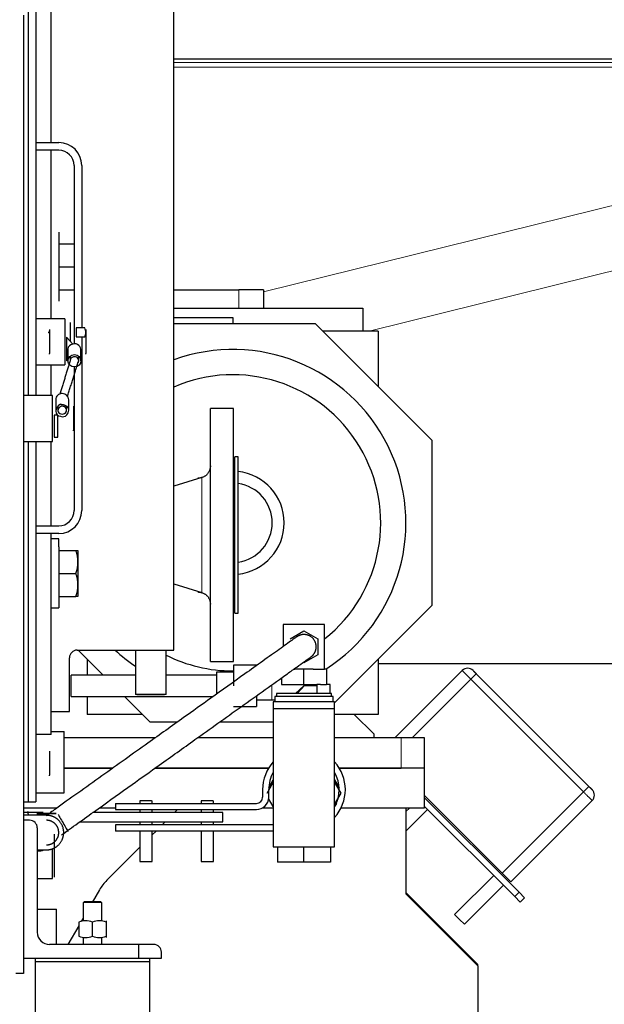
# Model space of a CAD drawing. Header units: inches. Extents: x 0 to 29700, y -16 to 21000.
# Tile 255 of 256: x 15699 to 16080, y 9332 to 9974. Entities that reach past the tile are written whole.
import ezdxf

# ---------------------------------------------------------------- set-up
doc = ezdxf.new("R2010")
doc.units = ezdxf.units.IN
doc.layers.add('1', color=7, linetype='Continuous', true_color=0xffffff)
doc.layers.add('254', color=7, linetype='Continuous', true_color=0xffffff)

msp = doc.modelspace()

# ---------------------------------------------------------------- linework, layer by layer
at = {"layer": '1', "color": 2, "linetype": 'Continuous', "lineweight": 25}
for p, q in [((15799.122, 9948.269), (16181.425, 9948.269)), ((15799.119, 9797.747), (15841.618, 9797.747)), ((15857.618, 9797.747), (15841.618, 9797.747)), ((15857.618, 9797.747), (15857.618, 9785.747)), ((15799.118, 9779.747), (15837.618, 9779.747)), ((15799.119, 9785.747), (15922.618, 9785.747)), ((15837.618, 9779.747), (15837.618, 9775.747)), ((15922.618, 9785.747), (15922.618, 9770.746)), ((15799.118, 9775.747), (15891.465, 9775.747)), ((15891.465, 9775.747), (15967.618, 9699.595)), ((15932.618, 9770.747), (15896.466, 9770.747)), ((15932.618, 9770.747), (15932.618, 9734.596)), ((15967.618, 9699.595), (15967.618, 9591.899)), ((15967.618, 9591.899), (15904.119, 9528.4)), ((15753.116, 9546.401), (15736.768, 9562.749)), ((15742.618, 9556.899), (15742.618, 9546.399)), ((15932.618, 9556.899), (15932.618, 9520.747)), ((16142.345, 9553.747), (15932.619, 9553.747)), ((15987.362, 9549.436), (15943.674, 9505.748)), ((15996.553, 9547.316), (16070.095, 9473.774)), ((15742.618, 9532.4), (15742.618, 9520.747)), ((15783.77, 9515.747), (15767.116, 9532.401)), ((15900.318, 9524.6), (15900.118, 9524.4)), ((15778.769, 9520.747), (15742.618, 9520.747)), ((15932.618, 9520.747), (15904.118, 9520.747)), ((15916.918, 9520.747), (15929.618, 9508.047)), ((15719.118, 9509.747), (15727.618, 9509.747)), ((15727.618, 9469.747), (15727.618, 9509.747)), ((15801.43, 9515.747), (15783.77, 9515.747)), ((15864.117, 9515.747), (15828.983, 9515.747)), ((15727.622, 9505.747), (15787.405, 9505.747)), ((15814.96, 9505.747), (15864.117, 9505.747)), ((15904.116, 9505.747), (15947.618, 9505.747)), ((15929.618, 9508.047), (15929.618, 9505.747)), ((15947.618, 9505.747), (15962.618, 9505.747)), ((15962.618, 9505.747), (15962.618, 9485.747)), ((15727.622, 9485.747), (15759.374, 9485.747)), ((15759.372, 9485.747), (15727.622, 9485.747)), ((15861.025, 9485.747), (15786.917, 9485.747)), ((15786.919, 9485.747), (15861.029, 9485.747)), ((15907.204, 9485.747), (15947.618, 9485.747)), ((15962.618, 9485.747), (15907.206, 9485.747)), ((15962.618, 9485.747), (15962.618, 9459.742)), ((15709.118, 9469.747), (15727.618, 9469.747)), ((16013.527, 9417.205), (15962.618, 9468.114)), ((16024.533, 9404.785), (15962.618, 9466.7)), ((15722.91, 9459.742), (15701.122, 9459.742)), ((15761.12, 9459.742), (15750.467, 9459.742)), ((15801.619, 9458.749), (15799.619, 9456.749)), ((15864.117, 9459.742), (15856.976, 9459.742)), ((15962.618, 9459.742), (15908.295, 9459.742)), ((15952.917, 9459.741), (15950.617, 9457.442)), ((15950.618, 9459.742), (15950.618, 9403.747)), ((15950.618, 9444.714), (15964.782, 9458.879)), ((16021.704, 9401.957), (15962.618, 9461.043)), ((16072.215, 9464.583), (16019.182, 9411.55)), ((15793.619, 9450.749), (15791.619, 9448.749)), ((15787.62, 9444.749), (15785.118, 9442.247)), ((15777.118, 9434.247), (15755.502, 9412.632)), ((16007.916, 9415.745), (15982.46, 9390.289)), ((16019.182, 9411.55), (16013.527, 9417.205)), ((15988.824, 9383.925), (16014.28, 9409.381)), ((15750.735, 9406.419), (15746.018, 9398.249)), ((15950.617, 9404.748), (15997.618, 9357.747)), ((15950.618, 9403.747), (15997.618, 9356.747)), ((16025.24, 9398.421), (16021.704, 9401.957)), ((16028.068, 9401.25), (16024.533, 9404.785)), ((16028.068, 9401.25), (16025.24, 9398.421)), ((15710.116, 9393.747), (15722.618, 9393.747)), ((15722.618, 9370.749), (15722.618, 9393.747)), ((15740.117, 9388.029), (15738.838, 9385.813)), ((15982.46, 9390.289), (15985.642, 9387.107)), ((15737.117, 9382.832), (15730.141, 9370.75)), ((15985.642, 9387.107), (15988.824, 9383.925)), ((15997.618, 9356.747), (15997.618, 9357.747)), ((15997.618, 9356.747), (15997.618, 9210.125))]:
    msp.add_line(p, q, dxfattribs=at)
at = {"layer": '1', "color": 110, "linetype": 'Continuous', "lineweight": 13}
for p, q in [((15799.124, 9948.202), (16181.426, 9948.202)), ((15799.12, 9945.852), (16181.467, 9945.852)), ((15799.122, 9942.828), (16181.481, 9942.828)), ((15857.62, 9796.415), (16114.707, 9860.015)), ((16137.646, 9822.967), (15926.564, 9770.748)), ((15841.618, 9785.747), (15841.618, 9797.747)), ((15993.018, 9543.781), (15954.985, 9505.748)), ((15996.553, 9547.316), (15993.018, 9543.781)), ((16066.56, 9470.239), (15993.018, 9543.781)), ((15947.618, 9485.747), (15947.618, 9505.747)), ((16070.095, 9473.774), (16066.56, 9470.239)), ((16066.56, 9470.239), (16013.527, 9417.205)), ((16024.533, 9404.785), (16021.704, 9401.957))]:
    msp.add_line(p, q, dxfattribs=at)
at = {"layer": '1', "color": 2, "linetype": 'Continuous', "lineweight": 25}
for centre, radius, start, end in [((15837.618, 9645.747), 113.036, 302.49, 109.9125), ((15837.618, 9645.747), 96.579, 308.413125, 113.49), ((15837.618, 9645.747), 33.624, 275.979375, 84.02625), ((15837.618, 9645.747), 25.809, 277.79625, 82.209375), ((15837.618, 9645.747), 113.036, 227.244375, 235.816875), ((15837.618, 9645.747), 96.579, 243.225, 270), ((15990.898, 9545.9), 5, 45, 135), ((16068.68, 9468.119), 5, 315, 45), ((15776.716, 9391.419), 30, 135, 150)]:
    msp.add_arc(centre, radius, start, end, dxfattribs=at)
at = {"layer": '1', "color": 110, "linetype": 'Continuous', "lineweight": 13}
for points, knots in [([(15993.018, 9543.781), (15992.831, 9543.967), (15992.46, 9544.339), (15992.092, 9544.706), (15991.864, 9544.934), (15991.819, 9544.98), (15991.727, 9545.071), (15991.682, 9545.116), (15991.547, 9545.251), (15991.458, 9545.341), (15991.192, 9545.606), (15990.846, 9545.953), (15990.512, 9546.286), (15990.268, 9546.531), (15990.187, 9546.611), (15990.087, 9546.711), (15990.067, 9546.731), (15990.028, 9546.771), (15990.008, 9546.79), (15989.949, 9546.849), (15989.91, 9546.888), (15989.717, 9547.081), (15989.569, 9547.23), (15989.284, 9547.514), (15989.148, 9547.651), (15988.887, 9547.911), (15988.763, 9548.036), (15988.615, 9548.183), (15988.586, 9548.213), (15988.528, 9548.27), (15988.444, 9548.354), (15988.364, 9548.434), (15988.21, 9548.588), (15988.021, 9548.777), (15987.864, 9548.935), (15987.757, 9549.041), (15987.724, 9549.074), (15987.685, 9549.114), (15987.677, 9549.121), (15987.662, 9549.137), (15987.639, 9549.159), (15987.618, 9549.18), (15987.551, 9549.247), (15987.462, 9549.336), (15987.408, 9549.39), (15987.372, 9549.426), (15987.362, 9549.436), (15987.362, 9549.436)], [0, 0, 0, 0, 0.0626075, 0.1252149, 0.1252149, 0.1408668, 0.1408668, 0.1565186, 0.1565186, 0.1878224, 0.1878224, 0.2504298, 0.3130373, 0.3130373, 0.344341, 0.344341, 0.3521669, 0.3521669, 0.3599928, 0.3599928, 0.3756447, 0.3756447, 0.4382522, 0.4382522, 0.5008596, 0.5008596, 0.5634671, 0.5634671, 0.5791189, 0.5791189, 0.5947708, 0.6260745, 0.6260745, 0.688682, 0.7512894, 0.7512894, 0.7825931, 0.7825931, 0.7904191, 0.7904191, 0.798245, 0.8138969, 0.8138969, 0.8765043, 0.9391118, 0.9391118, 1, 1, 1, 1]), ([(16072.215, 9464.583), (16072.214, 9464.585), (16072.195, 9464.603), (16072.142, 9464.656), (16072.096, 9464.702), (16072.087, 9464.712), (16072.066, 9464.732), (16072.034, 9464.765), (16071.996, 9464.802), (16071.916, 9464.883), (16071.791, 9465.007), (16071.633, 9465.165), (16071.502, 9465.296), (16071.457, 9465.342), (16071.385, 9465.414), (16071.36, 9465.438), (16071.31, 9465.488), (16071.285, 9465.513), (16071.156, 9465.643), (16071.045, 9465.753), (16070.811, 9465.987), (16070.688, 9466.111), (16070.427, 9466.371), (16070.29, 9466.509), (16070.109, 9466.689), (16070.073, 9466.725), (16070, 9466.799), (16069.888, 9466.91), (16069.775, 9467.023), (16069.544, 9467.254), (16069.228, 9467.57), (16068.895, 9467.903), (16068.638, 9468.16), (16068.552, 9468.247), (16068.442, 9468.356), (16068.42, 9468.378), (16068.376, 9468.423), (16068.309, 9468.489), (16068.243, 9468.555), (16068.021, 9468.777), (16067.842, 9468.956), (16067.481, 9469.317), (16067.299, 9469.499), (16066.932, 9469.867), (16066.746, 9470.052), (16066.56, 9470.239)], [0, 0, 0, 0, 0.0587216, 0.1214735, 0.1214735, 0.1371615, 0.1371615, 0.1528495, 0.1842254, 0.1842254, 0.2469773, 0.3097292, 0.3097292, 0.3411051, 0.3411051, 0.3567931, 0.3567931, 0.3724811, 0.3724811, 0.435233, 0.435233, 0.4979849, 0.4979849, 0.5607368, 0.5607368, 0.5764247, 0.5764247, 0.5921127, 0.6234886, 0.6234886, 0.6862405, 0.7489924, 0.7489924, 0.7803684, 0.7803684, 0.7882124, 0.7882124, 0.7960564, 0.8117443, 0.8117443, 0.8744962, 0.8744962, 0.9372481, 0.9372481, 1, 1, 1, 1])]:
    msp.add_open_spline(points, degree=3, knots=knots, dxfattribs=at)
at = {"layer": '1', "color": 2, "linetype": 'Continuous', "lineweight": 25}
for points, knots in [([(15994.433, 9549.436), (15994.434, 9549.435), (15994.441, 9549.428), (15994.471, 9549.399), (15994.504, 9549.365), (15994.529, 9549.34), (15994.535, 9549.335), (15994.545, 9549.324), (15994.551, 9549.318), (15994.569, 9549.3), (15994.581, 9549.288), (15994.621, 9549.248), (15994.68, 9549.189), (15994.751, 9549.118), (15994.809, 9549.06), (15994.839, 9549.031), (15994.87, 9548.999), (15994.892, 9548.977), (15994.903, 9548.966), (15994.958, 9548.911), (15995.051, 9548.818), (15995.205, 9548.665), (15995.316, 9548.553), (15995.388, 9548.481), (15995.403, 9548.466), (15995.432, 9548.437), (15995.447, 9548.422), (15995.492, 9548.377), (15995.522, 9548.347), (15995.614, 9548.255), (15995.739, 9548.13), (15995.869, 9548), (15995.969, 9547.901), (15996.002, 9547.867), (15996.07, 9547.8), (15996.104, 9547.766), (15996.206, 9547.663), (15996.344, 9547.525), (15996.483, 9547.386), (15996.553, 9547.316)], [0, 0, 0, 0, 0.0570242, 0.1198893, 0.1827543, 0.1827543, 0.1984706, 0.1984706, 0.2141869, 0.2141869, 0.2456194, 0.2456194, 0.3084844, 0.3713495, 0.3713495, 0.402782, 0.4184983, 0.4184983, 0.4342145, 0.4342145, 0.4970796, 0.5599446, 0.6228097, 0.6228097, 0.638526, 0.638526, 0.6542422, 0.6542422, 0.6856747, 0.6856747, 0.7485398, 0.8114048, 0.8114048, 0.8428374, 0.8428374, 0.8742699, 0.8742699, 0.9371349, 1, 1, 1, 1]), ([(16070.095, 9473.774), (16070.165, 9473.704), (16070.235, 9473.635), (16070.372, 9473.497), (16070.509, 9473.361), (16070.643, 9473.226), (16070.726, 9473.143), (16070.743, 9473.127), (16070.776, 9473.093), (16070.792, 9473.077), (16070.842, 9473.028), (16070.874, 9472.995), (16070.97, 9472.899), (16071.095, 9472.774), (16071.214, 9472.655), (16071.3, 9472.569), (16071.343, 9472.526), (16071.385, 9472.485), (16071.412, 9472.457), (16071.426, 9472.444), (16071.493, 9472.376), (16071.596, 9472.273), (16071.735, 9472.134), (16071.818, 9472.051), (16071.866, 9472.003), (16071.876, 9471.993), (16071.895, 9471.975), (16071.904, 9471.965), (16071.931, 9471.938), (16071.948, 9471.921), (16071.997, 9471.872), (16072.056, 9471.813), (16072.103, 9471.766), (16072.133, 9471.736), (16072.142, 9471.727), (16072.159, 9471.71), (16072.167, 9471.702), (16072.188, 9471.682), (16072.208, 9471.662), (16072.215, 9471.654), (16072.215, 9471.654)], [0, 0, 0, 0, 0.0627617, 0.0627617, 0.1255234, 0.1882851, 0.1882851, 0.2039755, 0.2039755, 0.219666, 0.219666, 0.2510468, 0.2510468, 0.3138085, 0.3765702, 0.3765702, 0.4079511, 0.4236415, 0.4236415, 0.4393319, 0.4393319, 0.5020936, 0.5648553, 0.6276171, 0.6276171, 0.6433075, 0.6433075, 0.6589979, 0.6589979, 0.6903788, 0.6903788, 0.7531405, 0.8159022, 0.8159022, 0.847283, 0.847283, 0.8786639, 0.8786639, 0.9414256, 1, 1, 1, 1])]:
    msp.add_open_spline(points, degree=3, knots=knots, dxfattribs=at)
at = {"layer": '254', "color": 2, "linetype": 'Continuous', "lineweight": 25}
for p, q in [((15719.118, 9893.752), (15719.118, 10317.749)), ((15799.118, 9562.749), (15799.118, 10262.749)), ((15704.118, 10063.749), (15704.118, 9728.752)), ((15704.118, 10063.749), (15704.118, 9728.752)), ((15709.118, 10063.749), (15709.118, 9728.752)), ((15701.118, 9976.749), (15701.118, 9351.749)), ((15709.118, 9893.749), (15724.118, 9893.749)), ((15724.118, 9888.749), (15709.118, 9888.749)), ((15719.118, 9778.757), (15719.118, 9888.753)), ((15734.118, 9878.749), (15734.118, 9762.47)), ((15739.118, 9878.749), (15739.118, 9772.855)), ((15724.118, 9835.249), (15724.118, 9790.249)), ((15724.118, 9827.749), (15724.118, 9812.749)), ((15724.118, 9827.749), (15734.118, 9827.749)), ((15724.118, 9812.749), (15724.118, 9797.749)), ((15724.118, 9812.749), (15734.118, 9812.749)), ((15724.118, 9797.749), (15734.118, 9797.749)), ((15728.118, 9778.749), (15709.118, 9778.749)), ((15728.118, 9778.749), (15728.118, 9777.605)), ((15728.118, 9777.605), (15728.118, 9748.749)), ((15731.618, 9776.392), (15731.618, 9776.331)), ((15731.618, 9776.331), (15731.618, 9767.632)), ((15718.018, 9771.749), (15718.018, 9769.909)), ((15718.018, 9769.909), (15718.018, 9762.409)), ((15729.118, 9766.811), (15729.118, 9751.486)), ((15733.34, 9762.199), (15729.118, 9766.811)), ((15731.618, 9767.632), (15731.618, 9764.08)), ((15735.418, 9772.856), (15735.418, 9766.962)), ((15741.103, 9772.856), (15735.418, 9772.856)), ((15735.418, 9766.962), (15741.103, 9766.962)), ((15739.118, 9766.959), (15739.118, 9653.749)), ((15741.818, 9771.749), (15741.818, 9769.909)), ((15741.818, 9769.909), (15741.818, 9762.409)), ((15718.018, 9762.409), (15718.018, 9756.249)), ((15741.818, 9762.409), (15741.818, 9756.249)), ((15718.018, 9755.749), (15718.018, 9756.249)), ((15730.118, 9758.953), (15730.118, 9751.436)), ((15731.618, 9754.481), (15731.618, 9751.436)), ((15737.118, 9751.436), (15737.118, 9754.482)), ((15738.618, 9751.436), (15738.618, 9758.277)), ((15741.818, 9755.749), (15741.818, 9756.249)), ((15709.118, 9748.749), (15728.118, 9748.749)), ((15719.118, 9728.753), (15719.118, 9748.749)), ((15729.118, 9751.486), (15730.118, 9752.188)), ((15734.118, 9747.451), (15734.118, 9653.749)), ((15720.118, 9728.749), (15701.118, 9728.749)), ((15720.118, 9698.749), (15720.118, 9728.749)), ((15722.118, 9726.062), (15722.118, 9718.545)), ((15723.618, 9721.883), (15723.618, 9718.838)), ((15729.118, 9719.222), (15729.118, 9721.965)), ((15730.618, 9719.222), (15730.618, 9726.062)), ((15733.818, 9721.749), (15733.818, 9719.909)), ((15721.118, 9716.005), (15721.118, 9701.628)), ((15723.618, 9716.005), (15721.118, 9716.005)), ((15723.618, 9701.628), (15723.618, 9716.005)), ((15733.818, 9719.909), (15733.818, 9712.409)), ((15838.118, 9720.249), (15823.118, 9720.249)), ((15823.118, 9555.249), (15823.118, 9720.249)), ((15838.118, 9555.249), (15838.118, 9720.249)), ((15733.818, 9712.409), (15733.818, 9706.249)), ((15733.818, 9705.749), (15733.818, 9706.249)), ((15701.118, 9698.749), (15720.118, 9698.749)), ((15704.118, 9698.752), (15704.118, 9463.749)), ((15704.118, 9698.752), (15704.118, 9463.749)), ((15709.118, 9698.752), (15709.118, 9463.749)), ((15719.118, 9643.753), (15719.118, 9698.757)), ((15721.118, 9701.628), (15723.618, 9701.628)), ((15841.118, 9688.749), (15839.118, 9688.749)), ((15839.118, 9586.749), (15839.118, 9688.749)), ((15841.118, 9586.749), (15841.118, 9688.749)), ((15817.457, 9675.197), (15799.118, 9669.591)), ((15709.118, 9643.749), (15724.118, 9643.749)), ((15724.118, 9638.749), (15709.118, 9638.749)), ((15719.118, 9507.749), (15719.118, 9638.754)), ((15724.118, 9635.249), (15719.118, 9635.249)), ((15724.118, 9630.074), (15724.118, 9635.249)), ((15724.118, 9630.074), (15724.118, 9590.249)), ((15724.118, 9627.749), (15735.278, 9627.749)), ((15736.618, 9627.749), (15736.618, 9620.249)), ((15736.618, 9620.249), (15736.618, 9605.249)), ((15724.118, 9612.749), (15735.278, 9612.749)), ((15736.618, 9605.249), (15736.618, 9597.749)), ((15799.118, 9605.908), (15817.457, 9600.301)), ((15724.118, 9597.749), (15735.278, 9597.749)), ((15719.118, 9590.249), (15724.118, 9590.249)), ((15839.118, 9586.749), (15841.118, 9586.749)), ((15870.618, 9579.4), (15870.618, 9565.097)), ((15897.618, 9579.4), (15870.618, 9579.4)), ((15875.024, 9570.15), (15884.118, 9575.4)), ((15884.118, 9575.4), (15893.211, 9570.15)), ((15897.618, 9550.4), (15897.618, 9579.4)), ((15893.211, 9570.15), (15893.211, 9559.65)), ((15736.118, 9562.749), (15799.118, 9562.749)), ((15774.118, 9562.749), (15774.118, 9533.749)), ((15794.118, 9533.749), (15794.118, 9562.749)), ((15731.118, 9522.749), (15731.118, 9557.749)), ((15823.118, 9555.249), (15838.118, 9555.249)), ((15893.211, 9559.65), (15884.118, 9554.4)), ((15838.118, 9548.4), (15827.118, 9548.4)), ((15827.118, 9548.4), (15827.118, 9534.05)), ((15838.118, 9552.9), (15838.118, 9539.4)), ((15853.118, 9552.9), (15838.118, 9552.9)), ((15877.565, 9550.4), (15878.056, 9550.4)), ((15884.118, 9550.4), (15877.565, 9550.4)), ((15890.18, 9550.4), (15884.118, 9550.4)), ((15884.118, 9540.4), (15884.118, 9550.4)), ((15890.18, 9550.4), (15897.618, 9550.4)), ((15898.84, 9550.4), (15897.617, 9550.4)), ((15898.84, 9550.4), (15898.84, 9540.4)), ((15774.118, 9546.4), (15732.118, 9546.4)), ((15732.118, 9539.4), (15732.118, 9546.4)), ((15827.118, 9546.4), (15794.117, 9546.4)), ((15869.395, 9544.572), (15869.395, 9540.4)), ((15732.118, 9532.4), (15732.118, 9539.4)), ((15869.395, 9540.4), (15884.118, 9540.4)), ((15878.562, 9534.4), (15884.118, 9539.4)), ((15884.118, 9540.4), (15892.617, 9540.4)), ((15892.618, 9540.4), (15892.618, 9534.4)), ((15894.895, 9540.4), (15892.618, 9540.4)), ((15894.895, 9540.4), (15898.84, 9540.4)), ((15901.118, 9540.4), (15898.84, 9540.4)), ((15901.118, 9534.4), (15901.118, 9540.4)), ((15732.118, 9532.4), (15824.775, 9532.4)), ((15784.118, 9533.749), (15774.118, 9533.749)), ((15775.118, 9532.749), (15784.118, 9532.749)), ((15794.118, 9533.749), (15784.118, 9533.749)), ((15784.118, 9532.749), (15793.118, 9532.749)), ((15853.118, 9532.962), (15853.118, 9525.9)), ((15853.118, 9530.4), (15863.118, 9530.4)), ((15863.118, 9530.4), (15865.118, 9530.4)), ((15865.118, 9532.4), (15865.118, 9528.9)), ((15903.118, 9532.4), (15865.118, 9532.4)), ((15866.118, 9534.4), (15866.118, 9532.4)), ((15902.118, 9534.4), (15866.118, 9534.4)), ((15902.118, 9532.4), (15902.118, 9534.4)), ((15903.118, 9528.9), (15903.118, 9532.4)), ((15719.118, 9522.749), (15731.118, 9522.749)), ((15838.118, 9525.9), (15853.118, 9525.9)), ((15864.118, 9528.9), (15864.118, 9524.6)), ((15904.118, 9528.9), (15864.118, 9528.9)), ((15864.118, 9524.6), (15904.118, 9524.6)), ((15864.118, 9524.4), (15864.118, 9434.4)), ((15904.118, 9524.4), (15864.118, 9524.4)), ((15875.118, 9524.6), (15875.118, 9524.4)), ((15893.118, 9524.4), (15893.118, 9524.6)), ((15904.118, 9524.6), (15904.118, 9528.9)), ((15904.118, 9434.4), (15904.118, 9524.4)), ((15719.118, 9507.749), (15709.118, 9507.749)), ((15718.018, 9496.749), (15718.018, 9494.909)), ((15718.018, 9496.749), (15718.018, 9494.909)), ((15718.018, 9494.909), (15718.018, 9487.409)), ((15718.018, 9487.409), (15718.018, 9481.249)), ((15718.018, 9480.749), (15718.018, 9481.249)), ((15861.147, 9472.915), (15864.118, 9478.06)), ((15904.117, 9478.06), (15907.088, 9472.915)), ((15857.118, 9471.749), (15857.118, 9466.749)), ((15860.118, 9469.4), (15864.118, 9476.328)), ((15861.118, 9466.749), (15861.118, 9471.749)), ((15904.117, 9476.328), (15908.118, 9469.4)), ((15864.118, 9460.74), (15861.082, 9465.997)), ((15908.118, 9469.4), (15904.117, 9462.471)), ((15701.118, 9463.749), (15704.118, 9463.749)), ((15704.118, 9463.749), (15709.118, 9463.749)), ((15761.118, 9462.749), (15761.118, 9458.749)), ((15761.118, 9462.749), (15853.118, 9462.749)), ((15761.118, 9458.749), (15853.118, 9458.749)), ((15777.118, 9464.349), (15777.118, 9462.749)), ((15784.582, 9464.349), (15777.118, 9464.349)), ((15777.118, 9458.749), (15777.118, 9456.749)), ((15784.582, 9464.349), (15785.118, 9464.349)), ((15785.118, 9462.749), (15785.118, 9464.349)), ((15785.118, 9456.749), (15785.118, 9458.749)), ((15817.118, 9464.349), (15817.118, 9462.749)), ((15824.582, 9464.349), (15817.118, 9464.349)), ((15817.118, 9458.749), (15817.118, 9456.749)), ((15824.582, 9464.349), (15825.118, 9464.349)), ((15825.118, 9462.749), (15825.118, 9464.349)), ((15825.118, 9456.749), (15825.118, 9458.749)), ((15905.299, 9462.787), (15904.118, 9460.74)), ((15713.99, 9456.749), (15701.118, 9456.749)), ((15716.115, 9454.999), (15701.118, 9454.999)), ((15831.118, 9456.749), (15746.268, 9456.749)), ((15831.118, 9450.749), (15831.118, 9456.749)), ((15705.118, 9451.749), (15701.118, 9451.749)), ((15710.118, 9446.749), (15710.118, 9378.749)), ((15737.857, 9450.749), (15831.118, 9450.749)), ((15761.118, 9448.749), (15761.118, 9444.749)), ((15864.117, 9448.749), (15761.118, 9448.749)), ((15777.118, 9450.749), (15777.118, 9448.749)), ((15785.118, 9448.749), (15785.118, 9450.749)), ((15817.118, 9450.749), (15817.118, 9448.749)), ((15825.118, 9448.749), (15825.118, 9450.749)), ((15721.118, 9442.749), (15721.118, 9414.749)), ((15864.117, 9444.749), (15761.118, 9444.749)), ((15777.118, 9444.749), (15777.118, 9424.792)), ((15785.118, 9424.792), (15785.118, 9444.749)), ((15817.118, 9444.749), (15817.118, 9424.792)), ((15825.118, 9424.792), (15825.118, 9444.749)), ((15720.118, 9413.749), (15720.118, 9433.358)), ((15864.118, 9434.4), (15904.118, 9434.4)), ((15866.797, 9434.4), (15866.797, 9424.4)), ((15884.118, 9424.4), (15884.118, 9434.4)), ((15901.438, 9434.4), (15901.438, 9424.4)), ((15710.118, 9432.499), (15716.118, 9432.499)), ((15777.118, 9424.792), (15785.118, 9424.792)), ((15817.118, 9424.792), (15825.118, 9424.792)), ((15884.118, 9424.4), (15866.797, 9424.4)), ((15901.438, 9424.4), (15884.118, 9424.4)), ((15710.118, 9413.749), (15720.118, 9413.749)), ((15740.118, 9398.249), (15740.118, 9385.989)), ((15752.118, 9398.249), (15740.118, 9398.249)), ((15740.618, 9398.749), (15751.618, 9398.749)), ((15740.618, 9398.749), (15751.618, 9398.749)), ((15752.118, 9386.02), (15752.118, 9398.249)), ((15737.118, 9385.345), (15737.118, 9376.153)), ((15746.118, 9376.153), (15746.118, 9385.345)), ((15755.118, 9385.345), (15755.118, 9376.153)), ((15740.118, 9375.477), (15740.118, 9370.749)), ((15752.118, 9370.749), (15752.118, 9375.51)), ((15776.118, 9370.749), (15718.118, 9370.749)), ((15776.118, 9370.749), (15776.118, 9361.749)), ((15786.118, 9370.749), (15776.118, 9370.749)), ((15791.118, 9361.749), (15791.118, 9365.749)), ((15701.118, 9361.749), (15776.118, 9361.749)), ((15708.618, 9361.749), (15708.618, 9359.749)), ((15708.618, 9359.749), (15708.618, 9308.749)), ((15708.618, 9359.749), (15760.482, 9359.749)), ((15760.482, 9359.749), (15783.618, 9359.749)), ((15776.118, 9361.749), (15791.118, 9361.749)), ((15783.618, 9359.749), (15783.618, 9361.749)), ((15783.618, 9308.749), (15783.618, 9359.749)), ((15701.118, 9351.749), (15696.118, 9351.749))]:
    msp.add_line(p, q, dxfattribs=at)
at = {"layer": '254', "color": 110, "linetype": 'Continuous', "lineweight": 13}
for p, q in [((15817.457, 9600.301), (15817.457, 9675.197)), ((15863.118, 9530.4), (15863.118, 9539.4)), ((15884.118, 9539.4), (15884.118, 9540.4)), ((15884.118, 9539.4), (15892.618, 9539.4))]:
    msp.add_line(p, q, dxfattribs=at)
at = {"layer": '254', "color": 2, "linetype": 'Continuous', "lineweight": 25}
for centre, radius, start, end in [((15724.118, 9878.749), 15, 0, 90), ((15724.118, 9878.749), 10, 0, 90), ((15724.118, 9653.749), 15, 270, 0), ((15724.118, 9653.749), 10, 270, 0), ((15736.118, 9557.749), 5, 90, 180), ((15884.118, 9471.749), 27, 137.791406, 180), ((15884.118, 9471.749), 27, 317.798438, 42.207187), ((15884.118, 9471.749), 23, 150.405469, 180), ((15884.118, 9471.749), 23, 330.408281, 29.593125), ((15853.118, 9466.749), 8, 270, 0), ((15853.118, 9466.749), 4, 270, 0), ((15710.322, 9457.749), 6.504, 180, 205.012394), ((15705.118, 9446.749), 5, 0, 90), ((15711.208, 9441.569), 9.7, 263.549955, 290.764916), ((15718.118, 9378.749), 8, 180, 270), ((15786.118, 9365.749), 5, 0, 90)]:
    msp.add_arc(centre, radius, start, end, dxfattribs=at)
for centre, major_axis, ratio, start_param, end_param in [((15734.368, 9758.123), (-3.542, 2.899), 0.8100941, 5.5421033, 6.8687225), ((15734.368, 9756.99), (1.101, 5.501), 0.7462425, 5.7832141, 6.7895012), ((15734.368, 9759.107), (-3.542, 2.899), 0.8100941, 3.7271299, 4.5358161), ((15734.368, 9751.436), (2.75, 0), 0.9396926, 1.5707963, 3.16648), ((15734.368, 9751.436), (2.75, 0), 0.9396926, 5.7644934, 7.8539816), ((15726.368, 9726.062), (4.25, 0), 0.9396926, 1.5707963, 3.1415927), ((15726.368, 9726.062), (4.25, 0), 0.9396926, 0, 1.5707963), ((15726.368, 9719.376), (3.542, 2.899), 0.8100941, 1.2294362, 3.8826747), ((15726.368, 9719.376), (2.292, 1.876), 0.8100941, 1.2762241, 3.8358868), ((15726.368, 9719.222), (2.75, 0), 0.9396926, 4.421424, 7.8539816), ((15726.368, 9719.222), (2.75, 0), 0.9396926, 1.5707963, 1.8617613), ((15726.368, 9718.391), (3.542, 2.899), 0.8100941, 4.8889619, 6.5063343), ((15726.368, 9720.509), (-1.101, 5.501), 0.7462425, 2.6352767, 3.6415639)]:
    msp.add_ellipse(centre, major_axis=major_axis, ratio=ratio, start_param=start_param, end_param=end_param, dxfattribs=at)
msp.add_ellipse((15734.368, 9751.436), major_axis=(-4.25, 0), ratio=0.9396926, dxfattribs=at)
for points, knots in [([(15718.018, 9771.25), (15718.018, 9771.243), (15718.018, 9771.229), (15718.017, 9771.209), (15718.017, 9771.189), (15718.016, 9771.168), (15718.015, 9771.148), (15718.013, 9771.128), (15718.012, 9771.108), (15718.01, 9771.088), (15718.008, 9771.067), (15718.006, 9771.047), (15718.003, 9771.027), (15718, 9771.007), (15717.997, 9770.987), (15717.994, 9770.967), (15717.991, 9770.947), (15717.987, 9770.926), (15717.983, 9770.906), (15717.979, 9770.886), (15717.974, 9770.866), (15717.969, 9770.846), (15717.964, 9770.826), (15717.959, 9770.806), (15717.954, 9770.786), (15717.948, 9770.765), (15717.942, 9770.745), (15717.936, 9770.725), (15717.93, 9770.705), (15717.923, 9770.685), (15717.916, 9770.664), (15717.909, 9770.644), (15717.902, 9770.624), (15717.894, 9770.603), (15717.886, 9770.583), (15717.878, 9770.563), (15717.87, 9770.542), (15717.862, 9770.522), (15717.853, 9770.501), (15717.844, 9770.48), (15717.834, 9770.46), (15717.821, 9770.43), (15717.802, 9770.39), (15717.777, 9770.341), (15717.751, 9770.292), (15717.724, 9770.243), (15717.696, 9770.194), (15717.667, 9770.145), (15717.636, 9770.095), (15717.604, 9770.046), (15717.571, 9769.996), (15717.536, 9769.946), (15717.5, 9769.896), (15717.463, 9769.846), (15717.425, 9769.796), (15717.386, 9769.745), (15717.345, 9769.694), (15717.317, 9769.66), (15717.303, 9769.643)], [0, 0, 0, 0, 0.0124612, 0.0249052, 0.0373336, 0.0497479, 0.0621495, 0.0745399, 0.0869207, 0.0992933, 0.1116593, 0.12402, 0.1363771, 0.1487319, 0.1610859, 0.1734407, 0.1857977, 0.1981584, 0.2105242, 0.2228965, 0.2352769, 0.2476667, 0.2600674, 0.2724804, 0.2849071, 0.297349, 0.3098073, 0.3222837, 0.3347793, 0.3472956, 0.3598339, 0.3723956, 0.384982, 0.3975945, 0.4102344, 0.422903, 0.4356015, 0.4483313, 0.4610937, 0.4738898, 0.486721, 0.4995885, 0.5299313, 0.560339, 0.5908256, 0.6214045, 0.6520892, 0.6828923, 0.7138264, 0.7449036, 0.7761357, 0.8075339, 0.8391092, 0.8708723, 0.9028333, 0.935002, 0.9673879, 1, 1, 1, 1]), ([(15725.34, 9723.05), (15725.35, 9723.05), (15725.369, 9723.05), (15725.399, 9723.05), (15725.428, 9723.049), (15725.458, 9723.049), (15725.487, 9723.048), (15725.517, 9723.047), (15725.546, 9723.046), (15725.576, 9723.045), (15725.605, 9723.044), (15725.635, 9723.043), (15725.664, 9723.041), (15725.694, 9723.039), (15725.723, 9723.038), (15725.753, 9723.036), (15725.782, 9723.034), (15725.812, 9723.032), (15725.841, 9723.03), (15725.871, 9723.027), (15725.9, 9723.025), (15725.929, 9723.022), (15725.959, 9723.02), (15725.988, 9723.017), (15726.017, 9723.014), (15726.047, 9723.011), (15726.076, 9723.008), (15726.105, 9723.005), (15726.135, 9723.001), (15726.164, 9722.998), (15726.193, 9722.994), (15726.222, 9722.991), (15726.251, 9722.987), (15726.28, 9722.983), (15726.31, 9722.979), (15726.339, 9722.975), (15726.358, 9722.972), (15726.368, 9722.97)], [0, 0, 0, 0, 0.0306933, 0.0612539, 0.0916824, 0.1219795, 0.1521459, 0.1821822, 0.2120892, 0.2418674, 0.2715176, 0.3010405, 0.3304368, 0.3597073, 0.3888526, 0.4178736, 0.4467709, 0.4755453, 0.5041976, 0.5327286, 0.5611391, 0.5894298, 0.6176016, 0.6456553, 0.6735917, 0.7014118, 0.7291162, 0.756706, 0.7841819, 0.8115448, 0.8387958, 0.8659356, 0.8929651, 0.9198854, 0.9466973, 0.9734019, 1, 1, 1, 1]), ([(15726.368, 9722.97), (15726.377, 9722.969), (15726.396, 9722.966), (15726.424, 9722.962), (15726.453, 9722.957), (15726.481, 9722.953), (15726.51, 9722.948), (15726.538, 9722.943), (15726.566, 9722.938), (15726.595, 9722.933), (15726.623, 9722.928), (15726.651, 9722.923), (15726.68, 9722.917), (15726.708, 9722.912), (15726.736, 9722.906), (15726.764, 9722.901), (15726.792, 9722.895), (15726.82, 9722.889), (15726.848, 9722.883), (15726.877, 9722.877), (15726.905, 9722.871), (15726.932, 9722.865), (15726.96, 9722.858), (15726.988, 9722.852), (15727.016, 9722.845), (15727.044, 9722.839), (15727.072, 9722.832), (15727.099, 9722.825), (15727.127, 9722.818), (15727.155, 9722.811), (15727.182, 9722.804), (15727.21, 9722.796), (15727.237, 9722.789), (15727.264, 9722.782), (15727.292, 9722.774), (15727.319, 9722.766), (15727.346, 9722.759), (15727.374, 9722.751), (15727.401, 9722.743), (15727.428, 9722.735), (15727.455, 9722.727), (15727.482, 9722.719), (15727.509, 9722.71), (15727.535, 9722.702), (15727.562, 9722.694), (15727.589, 9722.685), (15727.615, 9722.676), (15727.642, 9722.668), (15727.668, 9722.659), (15727.695, 9722.65), (15727.721, 9722.641), (15727.748, 9722.632), (15727.774, 9722.623), (15727.8, 9722.613), (15727.826, 9722.604), (15727.852, 9722.595), (15727.878, 9722.585), (15727.904, 9722.576), (15727.929, 9722.566), (15727.963, 9722.553), (15728.006, 9722.537), (15728.056, 9722.517), (15728.107, 9722.496), (15728.157, 9722.476), (15728.207, 9722.455), (15728.256, 9722.433), (15728.305, 9722.412), (15728.354, 9722.39), (15728.403, 9722.367), (15728.451, 9722.344), (15728.5, 9722.321), (15728.547, 9722.298), (15728.595, 9722.274), (15728.642, 9722.25), (15728.689, 9722.226), (15728.735, 9722.201), (15728.781, 9722.176), (15728.827, 9722.151), (15728.872, 9722.125), (15728.917, 9722.1), (15728.962, 9722.073), (15729.006, 9722.047), (15729.049, 9722.02), (15729.093, 9721.993), (15729.135, 9721.966), (15729.178, 9721.938), (15729.22, 9721.91), (15729.261, 9721.882), (15729.288, 9721.863), (15729.302, 9721.853)], [0, 0, 0, 0, 0.0092933, 0.0185579, 0.0277942, 0.0370025, 0.0461831, 0.0553365, 0.0644629, 0.0735627, 0.0826363, 0.0916841, 0.1007063, 0.1097034, 0.1186757, 0.1276235, 0.1365474, 0.1454476, 0.1543246, 0.1631786, 0.1720102, 0.1808196, 0.1896073, 0.1983738, 0.2071192, 0.2158442, 0.224549, 0.2332342, 0.2419, 0.250547, 0.2591755, 0.2677859, 0.2763787, 0.2849543, 0.2935131, 0.3020555, 0.310582, 0.3190931, 0.3275891, 0.3360704, 0.3445376, 0.3529911, 0.3614312, 0.3698585, 0.3782734, 0.3866764, 0.3950679, 0.4034484, 0.4118182, 0.420178, 0.4285281, 0.436869, 0.4452011, 0.453525, 0.461841, 0.4701498, 0.4784516, 0.4867471, 0.4950366, 0.5033206, 0.5197677, 0.5362316, 0.5527162, 0.5692251, 0.5857618, 0.6023301, 0.6189336, 0.6355757, 0.6522601, 0.6689902, 0.6857697, 0.7026019, 0.7194903, 0.7364383, 0.7534492, 0.7705264, 0.7876731, 0.8048927, 0.8221883, 0.8395631, 0.8570202, 0.8745627, 0.8921936, 0.9099159, 0.9277326, 0.9456465, 0.9636605, 0.9817774, 1, 1, 1, 1]), ([(15879.469, 9571.411), (15879.572, 9571.484), (15878.992, 9571.071), (15876.64, 9569.393), (15872.905, 9566.729), (15866.798, 9562.373), (15857.358, 9555.64), (15842.084, 9544.745), (15824.69, 9532.338), (15803.703, 9517.37), (15780.184, 9500.594), (15757.172, 9484.18), (15736.761, 9469.622), (15724.005, 9460.523), (15717.727, 9456.046), (15715.906, 9454.747), (15715.896, 9454.74)], [0, 0, 0, 0, 0.0560657, 0.1007243, 0.1380161, 0.1713474, 0.2342067, 0.2969954, 0.4147785, 0.5103509, 0.6361551, 0.7971435, 0.8809176, 0.960457, 0.9997881, 1, 1, 1, 1]), ([(15726.014, 9442.304), (15726.442, 9442.609), (15729.976, 9445.129), (15737.968, 9450.83), (15753.243, 9461.725), (15770.637, 9474.131), (15791.623, 9489.1), (15815.142, 9505.875), (15838.155, 9522.29), (15858.565, 9536.848), (15871.321, 9545.946), (15879.816, 9552.005), (15884.952, 9555.669), (15888.144, 9557.945), (15888.922, 9558.5), (15888.766, 9558.389)], [0, 0, 0, 0, 0.0090008, 0.0722351, 0.135398, 0.2538814, 0.3500217, 0.4765757, 0.63852, 0.7227905, 0.802801, 0.8423652, 0.8849002, 0.9354029, 1, 1, 1, 1]), ([(15884.118, 9539.4), (15884.102, 9539.382), (15884.071, 9539.348), (15884.024, 9539.296), (15883.977, 9539.244), (15883.931, 9539.193), (15883.885, 9539.142), (15883.839, 9539.091), (15883.794, 9539.041), (15883.749, 9538.991), (15883.704, 9538.941), (15883.659, 9538.891), (15883.615, 9538.842), (15883.571, 9538.793), (15883.527, 9538.745), (15883.484, 9538.697), (15883.441, 9538.649), (15883.398, 9538.601), (15883.355, 9538.554), (15883.313, 9538.507), (15883.271, 9538.461), (15883.229, 9538.414), (15883.188, 9538.369), (15883.146, 9538.323), (15883.106, 9538.278), (15883.065, 9538.233), (15883.025, 9538.188), (15882.985, 9538.144), (15882.945, 9538.1), (15882.905, 9538.056), (15882.866, 9538.012), (15882.827, 9537.969), (15882.789, 9537.927), (15882.751, 9537.884), (15882.713, 9537.842), (15882.675, 9537.8), (15882.637, 9537.759), (15882.6, 9537.717), (15882.564, 9537.677), (15882.527, 9537.636), (15882.491, 9537.596), (15882.455, 9537.556), (15882.419, 9537.516), (15882.384, 9537.477), (15882.349, 9537.438), (15882.314, 9537.399), (15882.279, 9537.361), (15882.245, 9537.323), (15882.211, 9537.285), (15882.178, 9537.248), (15882.144, 9537.211), (15882.111, 9537.174), (15882.079, 9537.138), (15882.046, 9537.102), (15882.014, 9537.066), (15881.982, 9537.03), (15881.951, 9536.995), (15881.919, 9536.96), (15881.888, 9536.926), (15881.858, 9536.892), (15881.827, 9536.858), (15881.797, 9536.824), (15881.767, 9536.791), (15881.738, 9536.758), (15881.708, 9536.725), (15881.679, 9536.693), (15881.651, 9536.661), (15881.622, 9536.629), (15881.594, 9536.598), (15881.566, 9536.567), (15881.539, 9536.536), (15881.511, 9536.506), (15881.484, 9536.476), (15881.458, 9536.446), (15881.431, 9536.416), (15881.405, 9536.387), (15881.379, 9536.358), (15881.354, 9536.33), (15881.328, 9536.302), (15881.303, 9536.274), (15881.279, 9536.246), (15881.254, 9536.219), (15881.23, 9536.192), (15881.206, 9536.165), (15881.183, 9536.139), (15881.159, 9536.113), (15881.049, 9535.99), (15880.853, 9535.773), (15880.577, 9535.467), (15880.31, 9535.17), (15880.051, 9534.882), (15879.808, 9534.612), (15879.652, 9534.438), (15879.579, 9534.357)], [0, 0, 0, 0, 0.0101444, 0.0202289, 0.0302534, 0.040218, 0.0501226, 0.0599672, 0.0697519, 0.0794767, 0.0891414, 0.0987462, 0.1082911, 0.117776, 0.1272009, 0.1365659, 0.1458709, 0.155116, 0.1643011, 0.1734263, 0.1824915, 0.1914967, 0.200442, 0.2093274, 0.2181528, 0.2269182, 0.2356237, 0.2442692, 0.2528548, 0.2613805, 0.2698461, 0.2782519, 0.2865977, 0.2948835, 0.3031094, 0.3112753, 0.3193813, 0.3274274, 0.3354135, 0.3433397, 0.3512059, 0.3590121, 0.3667585, 0.3744449, 0.3820713, 0.3896378, 0.3971444, 0.404591, 0.4119777, 0.4193044, 0.4265712, 0.4337781, 0.4409251, 0.4480121, 0.4550391, 0.4620063, 0.4689135, 0.4757607, 0.4825481, 0.4892755, 0.495943, 0.5025505, 0.5090982, 0.5155859, 0.5220136, 0.5283815, 0.5346894, 0.5409374, 0.5471255, 0.5532537, 0.559322, 0.5653303, 0.5712788, 0.5771673, 0.5829959, 0.5887646, 0.5944734, 0.6001223, 0.6057112, 0.6112403, 0.6167095, 0.6221188, 0.6274682, 0.6327576, 0.6379872, 0.6431569, 0.6482667, 0.7114589, 0.7731329, 0.8332916, 0.8919381, 0.9490759, 1, 1, 1, 1]), ([(15716.118, 9456.249), (15717.572, 9456.249), (15719.026, 9456.249), (15721.472, 9456.249), (15722.421, 9456.249), (15722.423, 9456.249), (15722.193, 9456.249), (15721.41, 9456.249), (15720.867, 9456.249), (15719.025, 9456.249), (15717.559, 9456.249), (15714.687, 9456.249), (15713.21, 9456.249), (15710.768, 9456.249), (15709.817, 9456.249), (15709.809, 9456.249), (15710.762, 9456.249), (15713.199, 9456.249), (15714.663, 9456.249), (15716.118, 9456.249)], [0, 0, 0, 0, 0.125, 0.125, 0.25, 0.25, 0.3125, 0.3125, 0.375, 0.375, 0.5, 0.5, 0.625, 0.625, 0.75, 0.75, 0.875, 0.875, 1, 1, 1, 1]), ([(15716.118, 9432.499), (15716.135, 9432.499), (15716.171, 9432.499), (15716.224, 9432.5), (15716.277, 9432.5), (15716.33, 9432.501), (15716.382, 9432.502), (15716.434, 9432.504), (15716.486, 9432.505), (15716.537, 9432.507), (15716.589, 9432.509), (15716.639, 9432.511), (15716.69, 9432.514), (15716.74, 9432.516), (15716.79, 9432.519), (15716.84, 9432.522), (15716.889, 9432.526), (15716.938, 9432.529), (15716.987, 9432.533), (15717.036, 9432.537), (15717.084, 9432.541), (15717.132, 9432.545), (15717.179, 9432.55), (15717.227, 9432.554), (15717.274, 9432.559), (15717.32, 9432.564), (15717.367, 9432.569), (15717.413, 9432.574), (15717.459, 9432.58), (15717.504, 9432.585), (15717.549, 9432.591), (15717.594, 9432.597), (15717.639, 9432.603), (15717.683, 9432.609), (15717.727, 9432.615), (15717.771, 9432.622), (15717.814, 9432.628), (15717.857, 9432.635), (15717.9, 9432.642), (15717.943, 9432.649), (15717.985, 9432.656), (15718.027, 9432.663), (15718.068, 9432.67), (15718.11, 9432.678), (15718.151, 9432.685), (15718.192, 9432.693), (15718.232, 9432.7), (15718.272, 9432.708), (15718.312, 9432.716), (15718.352, 9432.724), (15718.391, 9432.732), (15718.43, 9432.74), (15718.468, 9432.748), (15718.507, 9432.757), (15718.545, 9432.765), (15718.583, 9432.773), (15718.62, 9432.782), (15718.657, 9432.79), (15718.694, 9432.799), (15718.731, 9432.808), (15718.767, 9432.816), (15718.803, 9432.825), (15718.839, 9432.834), (15718.874, 9432.843), (15718.909, 9432.852), (15718.944, 9432.861), (15718.978, 9432.87), (15719.013, 9432.879), (15719.047, 9432.888), (15719.08, 9432.897), (15719.113, 9432.906), (15719.146, 9432.915), (15719.179, 9432.924), (15719.212, 9432.934), (15719.244, 9432.943), (15719.275, 9432.952), (15719.307, 9432.961), (15719.338, 9432.97), (15719.369, 9432.98), (15719.4, 9432.989), (15719.43, 9432.998), (15719.46, 9433.008), (15719.49, 9433.017), (15719.519, 9433.026), (15719.548, 9433.035), (15719.577, 9433.045), (15719.606, 9433.054), (15719.634, 9433.063), (15719.662, 9433.072), (15719.69, 9433.081), (15719.717, 9433.091), (15719.744, 9433.1), (15719.771, 9433.109), (15719.797, 9433.118), (15719.823, 9433.127), (15719.849, 9433.136), (15719.875, 9433.145), (15719.987, 9433.185), (15720.183, 9433.258), (15720.461, 9433.37), (15720.732, 9433.488), (15720.997, 9433.612), (15721.255, 9433.74), (15721.506, 9433.874), (15721.751, 9434.012), (15721.99, 9434.154), (15722.221, 9434.3), (15722.447, 9434.449), (15722.665, 9434.602), (15722.878, 9434.757), (15723.083, 9434.915), (15723.282, 9435.075), (15723.616, 9435.357), (15724.069, 9435.777), (15724.615, 9436.363), (15725.11, 9436.975), (15725.554, 9437.609), (15725.948, 9438.26), (15726.25, 9438.846), (15726.478, 9439.356), (15726.649, 9439.785), (15726.802, 9440.218), (15726.936, 9440.656), (15727.053, 9441.097), (15727.152, 9441.541), (15727.232, 9441.987), (15727.294, 9442.434), (15727.339, 9442.881), (15727.365, 9443.329), (15727.375, 9443.896), (15727.348, 9444.586), (15727.257, 9445.395), (15727.107, 9446.201), (15726.899, 9446.998), (15726.631, 9447.782), (15726.316, 9448.521), (15725.959, 9449.218), (15725.565, 9449.873), (15725.122, 9450.509), (15724.628, 9451.123), (15724.084, 9451.708), (15723.591, 9452.168), (15723.166, 9452.521), (15722.823, 9452.786), (15722.459, 9453.044), (15722.077, 9453.294), (15721.674, 9453.533), (15721.252, 9453.762), (15720.811, 9453.977), (15720.349, 9454.176), (15720.019, 9454.302), (15719.828, 9454.369), (15719.782, 9454.385), (15719.735, 9454.401), (15719.687, 9454.417), (15719.638, 9454.434), (15719.588, 9454.45), (15719.538, 9454.466), (15719.486, 9454.483), (15719.433, 9454.499), (15719.379, 9454.515), (15719.324, 9454.532), (15719.268, 9454.548), (15719.211, 9454.565), (15719.153, 9454.581), (15719.095, 9454.597), (15719.035, 9454.613), (15718.974, 9454.63), (15718.912, 9454.646), (15718.849, 9454.662), (15718.785, 9454.677), (15718.72, 9454.693), (15718.655, 9454.708), (15718.588, 9454.724), (15718.52, 9454.739), (15718.451, 9454.753), (15718.381, 9454.768), (15718.31, 9454.782), (15718.238, 9454.796), (15718.166, 9454.81), (15718.092, 9454.824), (15718.017, 9454.837), (15717.941, 9454.85), (15717.864, 9454.862), (15717.786, 9454.874), (15717.708, 9454.886), (15717.628, 9454.897), (15717.547, 9454.908), (15717.465, 9454.918), (15717.382, 9454.927), (15717.298, 9454.937), (15717.213, 9454.945), (15717.128, 9454.954), (15717.041, 9454.961), (15716.953, 9454.968), (15716.864, 9454.974), (15716.774, 9454.98), (15716.683, 9454.985), (15716.591, 9454.989), (15716.499, 9454.993), (15716.405, 9454.996), (15716.31, 9454.998), (15716.214, 9454.999), (15716.15, 9454.999), (15716.118, 9454.999)], [0, 0, 0, 0, 0.001762, 0.0035146, 0.0052576, 0.0069911, 0.008715, 0.0104294, 0.0121343, 0.0138297, 0.0155156, 0.0171919, 0.0188588, 0.020516, 0.0221638, 0.0238021, 0.0254308, 0.02705, 0.0286597, 0.0302598, 0.0318505, 0.0334316, 0.0350032, 0.0365652, 0.0381178, 0.0396608, 0.0411943, 0.0427183, 0.0442327, 0.0457377, 0.0472331, 0.048719, 0.0501954, 0.0516622, 0.0531195, 0.0545673, 0.0560056, 0.0574344, 0.0588536, 0.0602633, 0.0616635, 0.0630542, 0.0644354, 0.065807, 0.0671691, 0.0685217, 0.0698648, 0.0711984, 0.0725224, 0.0738369, 0.0751419, 0.0764374, 0.0777233, 0.0789997, 0.0802667, 0.081524, 0.0827719, 0.0840103, 0.0852391, 0.0864584, 0.0876682, 0.0888685, 0.0900592, 0.0912405, 0.0924122, 0.0935744, 0.0947271, 0.0958703, 0.0970039, 0.098128, 0.0992426, 0.1003477, 0.1014433, 0.1025294, 0.1036059, 0.1046729, 0.1057305, 0.1067784, 0.1078169, 0.1088459, 0.1098653, 0.1108753, 0.1118757, 0.1128666, 0.1138479, 0.1148198, 0.1157822, 0.116735, 0.1176783, 0.1186121, 0.1195364, 0.1204512, 0.1213565, 0.1222523, 0.1231385, 0.1240152, 0.1248825, 0.1257402, 0.1354205, 0.1449333, 0.1542789, 0.1634577, 0.1724698, 0.1813157, 0.1899958, 0.1985104, 0.2068599, 0.2150449, 0.2230657, 0.2309229, 0.2386169, 0.2461484, 0.2535179, 0.2769998, 0.2995348, 0.3211515, 0.3418824, 0.3617644, 0.3808393, 0.392469, 0.4039096, 0.4151735, 0.4262742, 0.4372256, 0.448042, 0.4587384, 0.4693305, 0.4798341, 0.4902657, 0.500642, 0.5194304, 0.5384351, 0.5577517, 0.5774711, 0.5976787, 0.6184542, 0.6376694, 0.6576433, 0.6784175, 0.700029, 0.7225107, 0.7458917, 0.7582573, 0.771118, 0.7844766, 0.7983356, 0.812697, 0.827563, 0.8429352, 0.8588152, 0.8752046, 0.8767266, 0.8782805, 0.8798665, 0.8814845, 0.8831345, 0.8848165, 0.8865306, 0.8882766, 0.8900547, 0.8918648, 0.8937069, 0.895581, 0.8974871, 0.8994253, 0.9013955, 0.9033977, 0.905432, 0.9074983, 0.9095966, 0.9117269, 0.9138893, 0.9160837, 0.9183101, 0.9205686, 0.922859, 0.9251816, 0.9275361, 0.9299227, 0.9323414, 0.934792, 0.9372747, 0.9397894, 0.9423362, 0.944915, 0.9475259, 0.9501688, 0.9528437, 0.9555507, 0.9582897, 0.9610607, 0.9638638, 0.9666989, 0.9695661, 0.9724653, 0.9753965, 0.9783598, 0.9813551, 0.9843825, 0.9874419, 0.9905334, 0.9936569, 0.9968124, 1, 1, 1, 1]), ([(15723.79, 9455.459), (15723.791, 9455.459), (15724.267, 9454.634), (15725.489, 9452.517), (15726.216, 9451.258), (15727.669, 9448.742), (15728.397, 9447.481), (15729.618, 9445.365), (15730.094, 9444.541), (15730.095, 9444.539), (15730.095, 9444.539), (15730.095, 9444.539)], [0, 0, 0, 0, 0.2499453, 0.2499453, 0.4998906, 0.4998906, 0.749836, 0.749836, 0.9997813, 0.9997813, 1, 1, 1, 1]), ([(15716.116, 9435.749), (15716.116, 9435.749), (15716.129, 9435.749), (15716.156, 9435.749), (15716.198, 9435.75), (15716.245, 9435.75), (15716.298, 9435.751), (15716.356, 9435.753), (15716.42, 9435.755), (15716.49, 9435.758), (15716.564, 9435.761), (15716.644, 9435.766), (15716.73, 9435.772), (15716.821, 9435.779), (15716.918, 9435.788), (15717.02, 9435.799), (15717.127, 9435.812), (15717.24, 9435.827), (15717.359, 9435.844), (15717.483, 9435.865), (15717.612, 9435.888), (15717.747, 9435.915), (15717.887, 9435.946), (15718.033, 9435.98), (15718.184, 9436.019), (15718.34, 9436.063), (15718.502, 9436.112), (15718.67, 9436.166), (15718.83, 9436.222), (15718.98, 9436.278), (15719.117, 9436.332), (15719.251, 9436.388), (15719.382, 9436.445), (15719.51, 9436.504), (15719.636, 9436.565), (15719.758, 9436.626), (15719.878, 9436.689), (15719.995, 9436.753), (15720.109, 9436.817), (15720.22, 9436.883), (15720.329, 9436.949), (15720.434, 9437.015), (15720.537, 9437.082), (15720.637, 9437.149), (15720.734, 9437.217), (15720.828, 9437.284), (15720.92, 9437.351), (15721.008, 9437.418), (15721.094, 9437.485), (15721.177, 9437.552), (15721.257, 9437.618), (15721.375, 9437.718), (15721.53, 9437.856), (15721.719, 9438.036), (15721.9, 9438.22), (15722.073, 9438.408), (15722.239, 9438.599), (15722.397, 9438.794), (15722.548, 9438.991), (15722.691, 9439.191), (15722.826, 9439.392), (15722.954, 9439.595), (15723.074, 9439.798), (15723.187, 9440.003), (15723.327, 9440.276), (15723.487, 9440.625), (15723.654, 9441.056), (15723.796, 9441.494), (15723.912, 9441.939), (15724.003, 9442.387), (15724.068, 9442.836), (15724.108, 9443.283), (15724.123, 9443.749), (15724.108, 9444.234), (15724.06, 9444.741), (15723.979, 9445.25), (15723.865, 9445.757), (15723.718, 9446.259), (15723.538, 9446.752), (15723.338, 9447.205), (15723.122, 9447.622), (15722.894, 9448.007), (15722.639, 9448.388), (15722.358, 9448.761), (15722.049, 9449.124), (15721.713, 9449.474), (15721.435, 9449.731), (15721.223, 9449.91), (15721.087, 9450.02), (15720.943, 9450.131), (15720.791, 9450.243), (15720.63, 9450.355), (15720.461, 9450.467), (15720.284, 9450.578), (15720.098, 9450.688), (15719.905, 9450.796), (15719.703, 9450.901), (15719.493, 9451.003), (15719.274, 9451.101), (15719.048, 9451.194), (15718.85, 9451.269), (15718.685, 9451.326), (15718.558, 9451.368), (15718.433, 9451.407), (15718.312, 9451.443), (15718.194, 9451.476), (15718.078, 9451.506), (15717.966, 9451.534), (15717.857, 9451.559), (15717.751, 9451.582), (15717.647, 9451.603), (15717.547, 9451.622), (15717.45, 9451.639), (15717.356, 9451.654), (15717.266, 9451.668), (15717.178, 9451.68), (15717.093, 9451.691), (15717.011, 9451.7), (15716.933, 9451.708), (15716.857, 9451.716), (15716.784, 9451.722), (15716.715, 9451.727), (15716.648, 9451.732), (15716.585, 9451.736), (15716.525, 9451.739), (15716.467, 9451.742), (15716.413, 9451.744), (15716.362, 9451.746), (15716.314, 9451.747), (15716.268, 9451.748), (15716.226, 9451.748), (15716.187, 9451.749), (15716.151, 9451.749), (15716.129, 9451.749), (15716.118, 9451.749)], [0, 0, 0, 0, 0.0000776, 0.0017683, 0.0037059, 0.0058914, 0.0083256, 0.0110094, 0.0139438, 0.01713, 0.020569, 0.0242621, 0.0282107, 0.0324161, 0.0368798, 0.0416033, 0.0465882, 0.0518361, 0.0573485, 0.0631273, 0.0691741, 0.0754907, 0.0820786, 0.0889397, 0.0960757, 0.103488, 0.1111783, 0.1191479, 0.1273984, 0.1340829, 0.140661, 0.1471316, 0.1534937, 0.1597463, 0.1658885, 0.1719194, 0.1778381, 0.1836439, 0.1893359, 0.1949135, 0.200376, 0.2057227, 0.2109531, 0.2160667, 0.2210629, 0.2259413, 0.2307014, 0.235343, 0.2398658, 0.2442693, 0.2485534, 0.252718, 0.2634505, 0.27398, 0.2843051, 0.2944247, 0.304338, 0.3140442, 0.3235431, 0.3328346, 0.341919, 0.350797, 0.3594696, 0.3679381, 0.3762045, 0.3925949, 0.408675, 0.4244563, 0.4399513, 0.4551746, 0.470143, 0.4848759, 0.4993958, 0.5158155, 0.5325228, 0.5495525, 0.566933, 0.5846885, 0.6028392, 0.6214025, 0.6370888, 0.6534909, 0.670618, 0.6884747, 0.7070612, 0.7263743, 0.7464071, 0.7532936, 0.7605298, 0.7681147, 0.7760469, 0.7843247, 0.792946, 0.8019082, 0.8112087, 0.8208441, 0.830811, 0.8411053, 0.8517227, 0.8626585, 0.8739077, 0.8801344, 0.8862041, 0.8921171, 0.8978741, 0.9034757, 0.9089226, 0.9142154, 0.9193548, 0.9243415, 0.9291763, 0.9338598, 0.9383928, 0.942776, 0.9470101, 0.9510958, 0.9550339, 0.958825, 0.9624698, 0.965969, 0.9693233, 0.9725332, 0.9755995, 0.9785226, 0.9813033, 0.9839419, 0.9864392, 0.9887955, 0.9910114, 0.9930874, 0.9950238, 0.9968212, 0.9984798, 1, 1, 1, 1])]:
    msp.add_open_spline(points, degree=3, knots=knots, dxfattribs=at)
for points, degree in [([(15741.818, 9769.909), (15741.818, 9770.907), (15741.537, 9771.896), (15741.103, 9772.856)], 3), ([(15741.103, 9766.962), (15741.534, 9767.916), (15741.818, 9768.911), (15741.818, 9769.909)], 3), ([(15731.618, 9751.391), (15728.179, 9740.562), (15724.788, 9729.754)], 2), ([(15729.812, 9728.297), (15733.492, 9739.9), (15737.117, 9751.478)], 2), ([(15823.118, 9682.848), (15822.191, 9675.2), (15814.88, 9674.851)], 2), ([(15839.118, 9664.999), (15838.618, 9664.999), (15838.118, 9664.999)], 2), ([(15735.278, 9627.749), (15736.086, 9627.749), (15736.617, 9627.749), (15736.617, 9627.749)], 3), ([(15736.618, 9620.249), (15736.618, 9622.795), (15736.094, 9625.302), (15735.278, 9627.749)], 3), ([(15735.278, 9612.749), (15736.096, 9615.203), (15736.618, 9617.694), (15736.618, 9620.249)], 3), ([(15736.618, 9605.249), (15736.618, 9607.795), (15736.094, 9610.302), (15735.278, 9612.749)], 3), ([(15838.118, 9610.499), (15838.617, 9610.499), (15839.116, 9610.499)], 2), ([(15735.278, 9597.749), (15736.096, 9600.203), (15736.618, 9602.694), (15736.618, 9605.249)], 3), ([(15814.88, 9600.647), (15822.545, 9599.957), (15823.118, 9592.651)], 2), ([(15736.618, 9597.749), (15736.617, 9597.749), (15736.087, 9597.749), (15735.278, 9597.749)], 3), ([(15741.618, 9386.149), (15740.084, 9386.149), (15738.59, 9385.836), (15737.118, 9385.345)], 3), ([(15746.118, 9385.345), (15744.649, 9385.835), (15743.145, 9386.149), (15741.618, 9386.149)], 3), ([(15750.618, 9386.149), (15749.095, 9386.149), (15747.583, 9385.834), (15746.118, 9385.345)], 3), ([(15755.118, 9385.345), (15753.662, 9385.831), (15752.141, 9386.149), (15750.618, 9386.149)], 3), ([(15755.118, 9386.149), (15755.118, 9386.149), (15755.118, 9385.836), (15755.118, 9385.345)], 3), ([(15737.118, 9376.153), (15738.59, 9375.662), (15740.084, 9375.349), (15741.618, 9375.349)], 3), ([(15741.618, 9375.349), (15743.145, 9375.349), (15744.649, 9375.663), (15746.118, 9376.153)], 3), ([(15746.118, 9376.153), (15747.583, 9375.665), (15749.095, 9375.349), (15750.618, 9375.349)], 3), ([(15750.618, 9375.349), (15752.141, 9375.349), (15753.662, 9375.668), (15755.118, 9376.153)], 3), ([(15755.118, 9376.153), (15755.118, 9375.663), (15755.118, 9375.349), (15755.118, 9375.349)], 3)]:
    msp.add_open_spline(points, degree=degree, dxfattribs=at)
msp.add_rational_spline([(15888.726, 9558.361), (15888.744, 9558.373), (15888.762, 9558.386), (15888.779, 9558.398), (15891.091, 9560.065), (15893.311, 9563.41), (15892.261, 9567.285), (15888.952, 9571.873), (15885.607, 9574.094), (15881.732, 9573.043), (15879.438, 9571.389)], [1.01659174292, 1.01660165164, 1.01660833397, 1.01661171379, 1.01661171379, 0.958470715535, 1.01661171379, 1.01661171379, 0.958470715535, 1.01661171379, 1.01661171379], degree=4, knots=[0, 0, 0, 0, 0, 0.0037977, 0.0037977, 0.0037977, 0.5018989, 0.5018989, 0.5018989, 1, 1, 1, 1, 1], dxfattribs=at)

doc.saveas('drawing.dxf')
